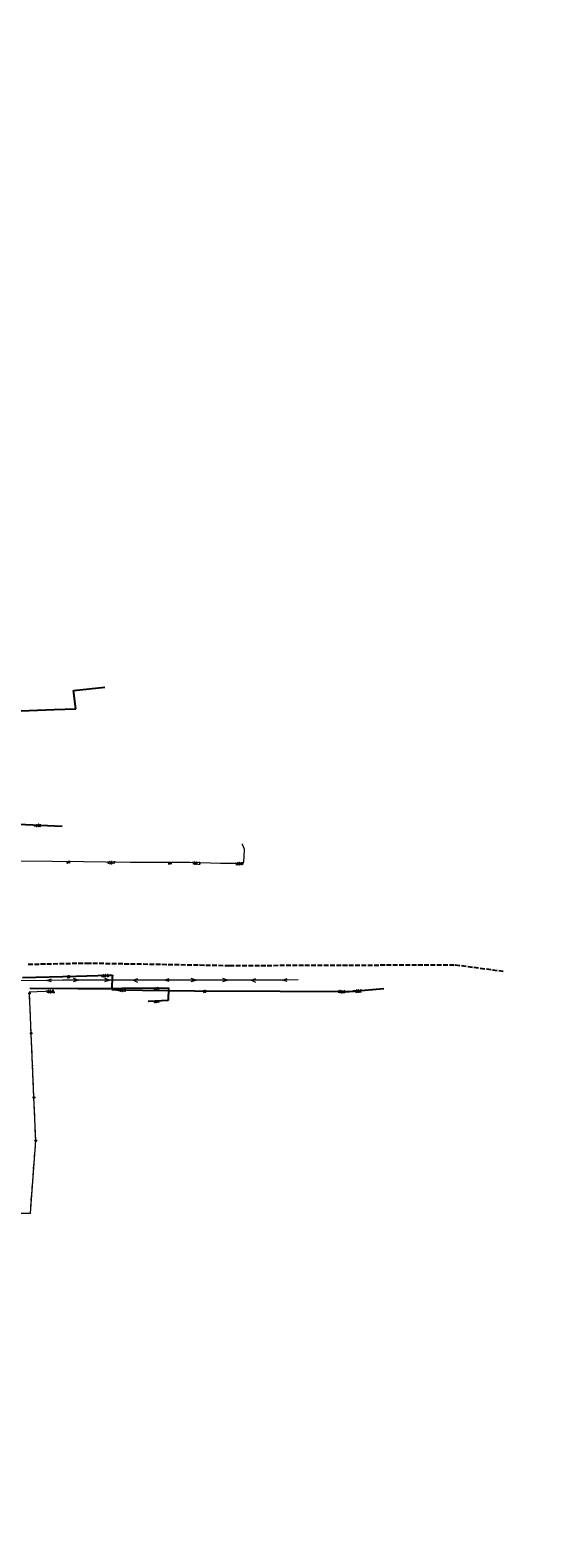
# Model space of a CAD drawing. Header units: millimetres. Extents: x -44596 to 32114, y 34976 to 82978.
# Tile 18 of 63: x -11135 to 5672, y 34976 to 82978. Entities that reach past the tile are written whole.
import ezdxf
from ezdxf.xclip import XClip

# ---------------------------------------------------------------- set-up
doc = ezdxf.new("R2010")
doc.units = ezdxf.units.MM
doc.header["$MEASUREMENT"] = 0
doc.header["$XCLIPFRAME"] = 0
for name, pattern in [('3_SUPP_P', [200, 150, -50]), ('EGKK', [200, 150, -50]), ('Wipeout_Contour', [100, 0, -100])]:
    doc.linetypes.add(name, pattern=pattern)
for name, color, linetype in [('_______MAPA_DC_PROJEKTOWYCH', 7, 'Continuous'), ('Mlawa_szkola_MDCP_1_5________MAPA_DC_PROJEKTOWYCH', 7, 'Continuous'), ('Mlawa_szkola_MDCP_1_5_Dzialki', 7, 'Continuous'), ('Mlawa_szkola_MDCP_1_5_Kontury', 7, 'Continuous'), ('Mlawa_szkola_MDCP_1_5_P_SUTP_L_0', 7, 'Continuous'), ('Mlawa_szkola_MDCP_1_5_Punkty', 7, 'Continuous'), ('Mlawa_szkola_MDCP_1_5_SUEP_E_T_0', 7, 'Continuous'), ('Mlawa_szkola_MDCP_1_5_SUEP_L_0', 7, 'Continuous'), ('Mlawa_szkola_MDCP_1_5_SUER_T_0', 7, 'Continuous'), ('Mlawa_szkola_MDCP_1_5_SUTP_E_T_0', 7, 'Continuous'), ('Mlawa_szkola_MDCP_1_5_SUTP_L_0', 7, 'Continuous'), ('Mlawa_szkola_MDCP_1_5_SUTR_T_0', 7, 'Continuous'), ('Mlawa_szkola_MDCP_1_5_SUWP_E_T_0', 7, 'Continuous'), ('Mlawa_szkola_MDCP_1_5_SUWP_L_0', 7, 'Continuous')]:
    doc.layers.add(name, color=color, linetype=linetype)
doc.styles.add('GENERATED_STYLE_2', font='txt')

# ---------------------------------------------------------------- blocks, each defined once
blk = doc.blocks.new('Rysunek_1_5', base_point=(25847, 58549))
at = {"color": 254, "linetype": 'Wipeout_Contour', "lineweight": 0, "ltscale": 267472.931025}
blk.add_wipeout([(12367, 34548), (50981, 47322), (39327, 82550), (713, 69776)], dxfattribs=at).dxf.layer = 'Mlawa_szkola_MDCP_1_5________MAPA_DC_PROJEKTOWYCH'
at = {"layer": 'Mlawa_szkola_MDCP_1_5_Dzialki', "color": 7, "linetype": 'Continuous', "lineweight": 13}
for p, q in [((34206, 50613), (34152, 51885)), ((34251, 49591), (34206, 50613)), ((34294, 48568), (34251, 49591)), ((34352, 47195), (34294, 48568)), ((34180, 44887), (34352, 47195)), ((32257, 44886), (34180, 44887))]:
    blk.add_line(p, q, dxfattribs=at)
at = {"layer": 'Mlawa_szkola_MDCP_1_5_Kontury', "color": 7, "linetype": 'EGKK', "lineweight": 13}
for p, q in [((34206, 50613), (34152, 51885)), ((34251, 49591), (34206, 50613)), ((34294, 48568), (34251, 49591)), ((34352, 47195), (34294, 48568)), ((34180, 44887), (34352, 47195)), ((32257, 44886), (34180, 44887))]:
    blk.add_line(p, q, dxfattribs=at)
at = {"layer": 'Mlawa_szkola_MDCP_1_5_P_SUTP_L_0', "color": 8, "linetype": '3_SUPP_P', "lineweight": 25}
for p, q in [((34108, 52811), (35973, 52849)), ((35973, 52849), (40526, 52771)), ((40526, 52771), (47713, 52794)), ((47713, 52794), (49239, 52588))]:
    blk.add_line(p, q, dxfattribs=at)
at = {"layer": 'Mlawa_szkola_MDCP_1_5_Punkty', "color": 7, "linetype": 'Continuous', "lineweight": 13}
for centre, radius in [((34152, 51885), 25), ((34206, 50613), 25), ((34251, 49591), 4.5), ((34294, 48568), 25), ((34352, 47195), 25), ((34180, 44887), 4.5)]:
    blk.add_circle(centre, radius, dxfattribs=at)
at = {"layer": 'Mlawa_szkola_MDCP_1_5_SUEP_L_0', "color": 7, "linetype": 'Continuous', "lineweight": 13}
for p, q in [((40913, 56648), (40927, 56636)), ((40927, 56636), (40987, 56486)), ((40995, 56440), (40967, 56066)), ((40987, 56486), (40995, 56440)), ((34875, 56081), (33812, 56091)), ((35869, 56073), (34875, 56081)), ((36570, 56061), (35869, 56073)), ((37372, 56045), (36570, 56061)), ((37672, 56053), (37372, 56045)), ((38382, 56051), (37672, 56053)), ((39268, 56045), (38382, 56051)), ((40240, 56021), (39268, 56045)), ((40948, 56023), (40240, 56021)), ((40967, 56066), (40948, 56023)), ((34705, 52298), (34854, 52351)), ((35705, 52307), (35555, 52357)), ((36705, 52307), (36555, 52357)), ((37456, 52306), (37606, 52356)), ((38456, 52306), (38606, 52356)), ((39456, 52307), (39306, 52357)), ((40456, 52307), (40306, 52357)), ((41213, 52308), (41363, 52358)), ((42213, 52308), (42363, 52359)), ((34705, 52298), (33705, 52280)), ((34918, 51956), (34139, 51918)), ((35205, 52307), (34705, 52298)), ((34856, 52251), (34705, 52298)), ((34921, 51954), (34918, 51956)), ((34923, 51952), (34921, 51954)), ((34926, 51950), (34923, 51952)), ((34928, 51948), (34926, 51950)), ((34930, 51945), (34928, 51948)), ((34932, 51943), (34930, 51945)), ((34933, 51940), (34932, 51943)), ((34935, 51937), (34933, 51940)), ((34936, 51931), (34935, 51937)), ((34953, 51898), (34936, 51931)), ((34950, 51885), (34953, 51898)), ((35705, 52307), (35205, 52307)), ((35555, 52257), (35705, 52307)), ((36705, 52307), (35705, 52307)), ((36555, 52257), (36705, 52307)), ((37456, 52306), (36705, 52307)), ((38456, 52306), (37456, 52306)), ((37606, 52231), (37456, 52306)), ((38956, 52306), (38456, 52306)), ((38606, 52256), (38456, 52306)), ((39456, 52307), (38956, 52306)), ((39306, 52257), (39456, 52307)), ((40456, 52307), (39456, 52307)), ((40306, 52257), (40456, 52307)), ((41213, 52308), (40456, 52307)), ((42213, 52308), (41213, 52308)), ((41363, 52233), (41213, 52308)), ((42713, 52309), (42213, 52308)), ((42363, 52259), (42213, 52308))]:
    blk.add_line(p, q, dxfattribs=at)
at = {"layer": 'Mlawa_szkola_MDCP_1_5_SUER_T_0', "color": 7, "linetype": 'Continuous', "lineweight": 13}
for centre in [(36737, 56058), (39444, 56040), (40813, 56022), (34899, 51955)]:
    blk.add_circle(centre, 6.25, dxfattribs=at)
at = {"layer": 'Mlawa_szkola_MDCP_1_5_SUTP_L_0', "color": 8, "linetype": 'Continuous', "lineweight": 25}
for p, q in [((33933, 52390), (35639, 52427)), ((35639, 52427), (36669, 52458)), ((36669, 52458), (36794, 52462)), ((36791, 52378), (36780, 52062)), ((36794, 52462), (36791, 52378)), ((36780, 52062), (36778, 52001)), ((36778, 52001), (36928, 51999)), ((36928, 51999), (39413, 51963)), ((39413, 51963), (42137, 51954)), ((42137, 51954), (44196, 51945)), ((44196, 51945), (44332, 51945)), ((44332, 51945), (44472, 51956)), ((44472, 51956), (45437, 52038))]:
    blk.add_line(p, q, dxfattribs=at)
at = {"layer": 'Mlawa_szkola_MDCP_1_5_SUTR_T_0', "color": 8, "linetype": 'Continuous', "lineweight": 25}
for centre in [(36642, 52457), (36955, 51999), (44174, 51945), (44471, 51956)]:
    blk.add_circle(centre, 6.25, dxfattribs=at)
at = {"layer": 'Mlawa_szkola_MDCP_1_5_SUWP_L_0', "color": 161, "linetype": 'Continuous', "lineweight": 25, "true_color": 0x40a5ff}
for p, q in [((35551, 61526), (36552, 61634)), ((35629, 60940), (35551, 61526)), ((33060, 60842), (34936, 60921)), ((34936, 60921), (35629, 60940)), ((33794, 57271), (35198, 57207)), ((34168, 52050), (35701, 52043)), ((35701, 52043), (36800, 52042)), ((36800, 52042), (37089, 52054)), ((37089, 52054), (38584, 52059)), ((38584, 52059), (38565, 51657)), ((37945, 51620), (37933, 51620)), ((38565, 51657), (37945, 51620))]:
    blk.add_line(p, q, dxfattribs=at)
at = {"layer": 'Mlawa_szkola_MDCP_1_5_SUEP_E_T_0', "color": 7, "linetype": 'Continuous', "lineweight": 13, "char_height": 75, "attachment_point": 4, "style": 'GENERATED_STYLE_2'}
for insert, rotation in [((35332, 56064), 359.5236), ((38567, 56037), 359.6041)]:
    blk.add_mtext('\\A1;{\\W0.700000x;\\pql;\\FSimplex.shx;eN}', dxfattribs=dict(at, insert=insert, rotation=rotation))
at = {"layer": 'Mlawa_szkola_MDCP_1_5_SUER_T_0', "color": 7, "linetype": 'Continuous', "lineweight": 13, "char_height": 75, "attachment_point": 4, "style": 'GENERATED_STYLE_2'}
for s, insert, rotation in [('\\A1;{\\W0.700000x;\\pql;\\FSimplex.shx;156.7}', (36630, 56047), 358.853), ('\\A1;{\\W0.700000x;\\pql;\\FSimplex.shx;156.3}', (39337, 56030), 358.6036), ('\\A1;{\\W0.700000x;\\pql;\\FSimplex.shx;156.3}', (40706, 56002), 3.995), ('\\A1;{\\W0.700000x;\\pql;\\FSimplex.shx;156.8}', (34685, 51932), 2.7533)]:
    blk.add_mtext(s, dxfattribs=dict(at, insert=insert, rotation=rotation))
at = {"layer": 'Mlawa_szkola_MDCP_1_5_SUTP_E_T_0', "color": 8, "linetype": 'Continuous', "lineweight": 25, "char_height": 75, "attachment_point": 4, "style": 'GENERATED_STYLE_2'}
for insert, rotation in [((35352, 52409), 1.2485), ((39683, 51950), 359.8059)]:
    blk.add_mtext('\\A1;{\\W0.700000x;\\pql;\\FSimplex.shx;tD}', dxfattribs=dict(at, insert=insert, rotation=rotation))
at = {"layer": 'Mlawa_szkola_MDCP_1_5_SUTR_T_0', "color": 8, "linetype": 'Continuous', "lineweight": 25, "char_height": 75, "attachment_point": 4, "style": 'GENERATED_STYLE_2'}
for s, insert, rotation in [('\\A1;{\\W0.700000x;\\pql;\\FSimplex.shx;156.5}', (36428, 52438), 1.6767), ('\\A1;{\\W0.700000x;\\pql;\\FSimplex.shx;156.6}', (36970, 51986), 359.1866), ('\\A1;{\\W0.700000x;\\pql;\\FSimplex.shx;156.3}', (43960, 51934), 359.7466), ('\\A1;{\\W0.700000x;\\pql;\\FSimplex.shx;156.2}', (44488, 51945), 4.8367)]:
    blk.add_mtext(s, dxfattribs=dict(at, insert=insert, rotation=rotation))
at = {"layer": 'Mlawa_szkola_MDCP_1_5_SUWP_E_T_0', "color": 161, "linetype": 'Continuous', "lineweight": 25, "true_color": 0x40a5ff, "char_height": 75, "attachment_point": 4, "style": 'GENERATED_STYLE_2'}
for s, insert, rotation in [('\\A1;{\\W0.700000x;\\pql;\\FSimplex.shx;wo63}', (34291, 57236), 357.3822), ('\\A1;{\\W0.700000x;\\pql;\\FSimplex.shx;woA}', (38101, 52045), 0.1851), ('\\A1;{\\W0.700000x;\\pql;\\FSimplex.shx;woA}', (38108, 51618), 3.3735)]:
    blk.add_mtext(s, dxfattribs=dict(at, insert=insert, rotation=rotation))

msp = doc.modelspace()

# ---------------------------------------------------------------- block references
at = {"layer": '_______MAPA_DC_PROJEKTOWYCH', "color": 151, "linetype": 'Continuous', "lineweight": 20, "true_color": 0x80c2ff}
ref = msp.add_blockref('Rysunek_1_5', (-19461.7, 58977.2), dxfattribs=at)
XClip(ref).set_block_clipping_path([(12367.1034969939, 34548.0583965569), (50980.912682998, 47322.0641223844), (39326.858204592, 82550.4369234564), (713.049018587, 69776.4311976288)])

doc.saveas('drawing.dxf')
